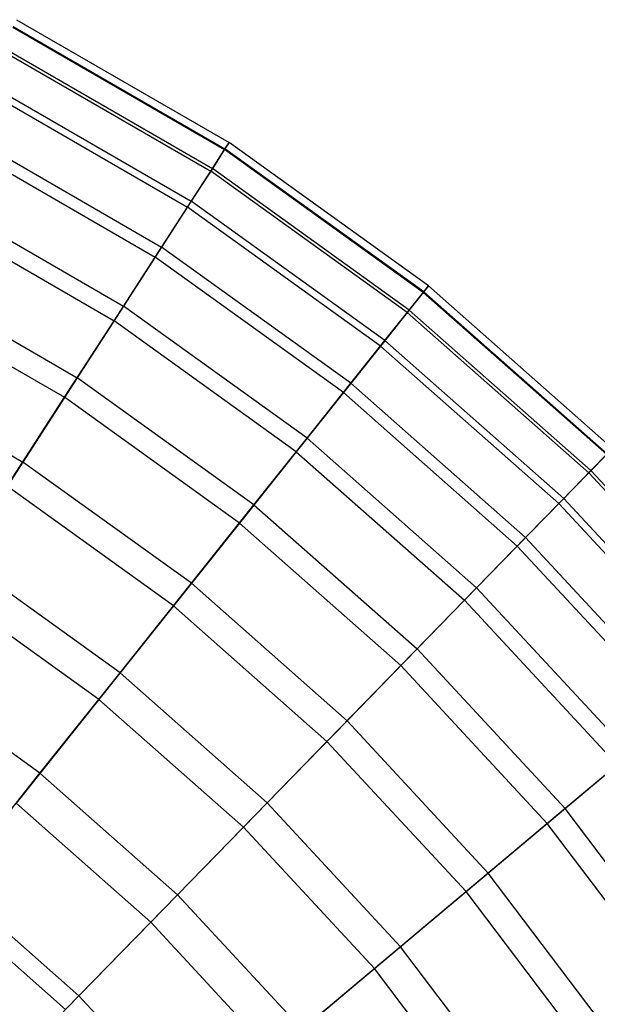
# Model space of a CAD drawing. Extents: x 0.1 to 25.1, y -5.4 to 12.3.
# Tile 101 of 107: x 15.4 to 16.8, y 3.5 to 5.9. Entities that reach past the tile are written whole.
import ezdxf

# ---------------------------------------------------------------- set-up
doc = ezdxf.new("R2010")
doc.units = 0
doc.header["$LTSCALE"] = 2.54
doc.layers.get('0').update_dxf_attribs({"color": 13, "linetype": 'CONTINUOUS'})

# ---------------------------------------------------------------- blocks, each defined once
blk = doc.blocks.new('GRUPUJ_1')
at = {"color": 0}
for p, q in [((15.2281, 11.3195, 13.3159), (15.7444, 11.0214, 13.3159)), ((15.2281, 11.3195, 13.3159), (15.7444, 11.0214, 13.3159)), ((15.2288, 11.3209, 12.3542), (15.7452, 11.0227, 12.3542)), ((15.2288, 11.3209, 12.3542), (15.7452, 11.0227, 12.3542)), ((15.2373, 11.3374, 12.825), (15.7553, 11.0383, 12.825)), ((15.2373, 11.3374, 12.825), (15.7553, 11.0383, 12.825)), ((15.203, 11.2705, 11.8783), (15.7145, 10.9752, 11.8783)), ((15.203, 11.2705, 11.8783), (15.7145, 10.9752, 11.8783)), ((15.1995, 11.2637, 13.8181), (15.7104, 10.9688, 13.8181)), ((15.1995, 11.2637, 13.8181), (15.7104, 10.9688, 13.8181)), ((15.1597, 11.186, 11.4064), (15.663, 10.8954, 11.4064)), ((15.1597, 11.186, 11.4064), (15.663, 10.8954, 11.4064)), ((15.1519, 11.1708, 14.3119), (15.6537, 10.8811, 14.3119)), ((15.1519, 11.1708, 14.3119), (15.6537, 10.8811, 14.3119)), ((15.0989, 11.0676, 10.9418), (15.5908, 10.7836, 10.9418)), ((15.0989, 11.0676, 10.9418), (15.5908, 10.7836, 10.9418)), ((15.0857, 11.0417, 14.7938), (15.575, 10.7592, 14.7938)), ((15.0857, 11.0417, 14.7938), (15.575, 10.7592, 14.7938)), ((15.7444, 11.0214, 13.3159), (15.7553, 11.0383, 12.825)), ((15.7444, 11.0214, 13.3159), (15.7553, 11.0383, 12.825)), ((15.7553, 11.0383, 12.825), (15.7452, 11.0227, 12.3542)), ((15.7553, 11.0383, 12.825), (15.7452, 11.0227, 12.3542)), ((16.2409, 10.6891, 12.825), (15.7553, 11.0383, 12.825)), ((16.2409, 10.6891, 12.825), (15.7553, 11.0383, 12.825)), ((15.7104, 10.9688, 13.8181), (15.7444, 11.0214, 13.3159)), ((15.7104, 10.9688, 13.8181), (15.7444, 11.0214, 13.3159)), ((15.7452, 11.0227, 12.3542), (15.7145, 10.9752, 11.8783)), ((15.7452, 11.0227, 12.3542), (15.7145, 10.9752, 11.8783)), ((16.2284, 10.6734, 13.3159), (15.7444, 11.0214, 13.3159)), ((16.2284, 10.6734, 13.3159), (15.7444, 11.0214, 13.3159)), ((16.2294, 10.6747, 12.3542), (15.7452, 11.0227, 12.3542)), ((16.2294, 10.6747, 12.3542), (15.7452, 11.0227, 12.3542)), ((15.6537, 10.8811, 14.3119), (15.7104, 10.9688, 13.8181)), ((15.6537, 10.8811, 14.3119), (15.7104, 10.9688, 13.8181)), ((15.7145, 10.9752, 11.8783), (15.663, 10.8954, 11.4064)), ((15.7145, 10.9752, 11.8783), (15.663, 10.8954, 11.4064)), ((16.1893, 10.6244, 13.8181), (15.7104, 10.9688, 13.8181)), ((16.1893, 10.6244, 13.8181), (15.7104, 10.9688, 13.8181)), ((16.1941, 10.6304, 11.8783), (15.7145, 10.9752, 11.8783)), ((16.1941, 10.6304, 11.8783), (15.7145, 10.9752, 11.8783)), ((15.021, 10.9155, 10.4875), (15.4981, 10.6401, 10.4875)), ((15.021, 10.9155, 10.4875), (15.4981, 10.6401, 10.4875)), ((15.663, 10.8954, 11.4064), (15.5908, 10.7836, 10.9418)), ((15.663, 10.8954, 11.4064), (15.5908, 10.7836, 10.9418)), ((16.1349, 10.5561, 11.4064), (15.663, 10.8954, 11.4064)), ((16.1349, 10.5561, 11.4064), (15.663, 10.8954, 11.4064)), ((15.0016, 10.8777, 15.2605), (15.475, 10.6044, 15.2605)), ((15.0016, 10.8777, 15.2605), (15.475, 10.6044, 15.2605)), ((15.575, 10.7592, 14.7938), (15.6537, 10.8811, 14.3119)), ((15.575, 10.7592, 14.7938), (15.6537, 10.8811, 14.3119)), ((16.1242, 10.5428, 14.3119), (15.6537, 10.8811, 14.3119)), ((16.1242, 10.5428, 14.3119), (15.6537, 10.8811, 14.3119)), ((15.5908, 10.7836, 10.9418), (15.4981, 10.6401, 10.4875)), ((15.5908, 10.7836, 10.9418), (15.4981, 10.6401, 10.4875)), ((16.0519, 10.4521, 10.9418), (15.5908, 10.7836, 10.9418)), ((16.0519, 10.4521, 10.9418), (15.5908, 10.7836, 10.9418)), ((15.475, 10.6044, 15.2605), (15.575, 10.7592, 14.7938)), ((15.475, 10.6044, 15.2605), (15.575, 10.7592, 14.7938)), ((16.0338, 10.4294, 14.7938), (15.575, 10.7592, 14.7938)), ((16.0338, 10.4294, 14.7938), (15.575, 10.7592, 14.7938)), ((14.9261, 10.7305, 10.0467), (15.3853, 10.4654, 10.0467)), ((14.9261, 10.7305, 10.0467), (15.3853, 10.4654, 10.0467)), ((14.9003, 10.6801, 15.709), (15.3546, 10.4179, 15.709)), ((14.9003, 10.6801, 15.709), (15.3546, 10.4179, 15.709)), ((16.2284, 10.6734, 13.3159), (16.1893, 10.6244, 13.8181)), ((16.2284, 10.6734, 13.3159), (16.1893, 10.6244, 13.8181)), ((16.1941, 10.6304, 11.8783), (16.2294, 10.6747, 12.3542)), ((16.1941, 10.6304, 11.8783), (16.2294, 10.6747, 12.3542)), ((16.2409, 10.6891, 12.825), (16.2284, 10.6734, 13.3159)), ((16.2409, 10.6891, 12.825), (16.2284, 10.6734, 13.3159)), ((16.2284, 10.6734, 13.3159), (16.6754, 10.2789, 13.3159)), ((16.2284, 10.6734, 13.3159), (16.6754, 10.2789, 13.3159)), ((16.2294, 10.6747, 12.3542), (16.2409, 10.6891, 12.825)), ((16.2294, 10.6747, 12.3542), (16.2409, 10.6891, 12.825)), ((16.2294, 10.6747, 12.3542), (16.6765, 10.2801, 12.3542)), ((16.2294, 10.6747, 12.3542), (16.6765, 10.2801, 12.3542)), ((16.2409, 10.6891, 12.825), (16.6894, 10.2933, 12.825)), ((16.2409, 10.6891, 12.825), (16.6894, 10.2933, 12.825)), ((15.4981, 10.6401, 10.4875), (15.3853, 10.4654, 10.0467)), ((15.4981, 10.6401, 10.4875), (15.3853, 10.4654, 10.0467)), ((15.9454, 10.3185, 10.4875), (15.4981, 10.6401, 10.4875)), ((15.9454, 10.3185, 10.4875), (15.4981, 10.6401, 10.4875)), ((16.1893, 10.6244, 13.8181), (16.1242, 10.5428, 14.3119)), ((16.1893, 10.6244, 13.8181), (16.1242, 10.5428, 14.3119)), ((16.1349, 10.5561, 11.4064), (16.1941, 10.6304, 11.8783)), ((16.1349, 10.5561, 11.4064), (16.1941, 10.6304, 11.8783)), ((16.1893, 10.6244, 13.8181), (16.6316, 10.2341, 13.8181)), ((16.1893, 10.6244, 13.8181), (16.6316, 10.2341, 13.8181)), ((16.1941, 10.6304, 11.8783), (16.6369, 10.2395, 11.8783)), ((16.1941, 10.6304, 11.8783), (16.6369, 10.2395, 11.8783)), ((15.3546, 10.4179, 15.709), (15.475, 10.6044, 15.2605)), ((15.3546, 10.4179, 15.709), (15.475, 10.6044, 15.2605)), ((15.9189, 10.2853, 15.2605), (15.475, 10.6044, 15.2605)), ((15.9189, 10.2853, 15.2605), (15.475, 10.6044, 15.2605)), ((16.0519, 10.4521, 10.9418), (16.1349, 10.5561, 11.4064)), ((16.0519, 10.4521, 10.9418), (16.1349, 10.5561, 11.4064)), ((16.1349, 10.5561, 11.4064), (16.5706, 10.1716, 11.4064)), ((16.1349, 10.5561, 11.4064), (16.5706, 10.1716, 11.4064)), ((16.1242, 10.5428, 14.3119), (16.0338, 10.4294, 14.7938)), ((16.1242, 10.5428, 14.3119), (16.0338, 10.4294, 14.7938)), ((16.1242, 10.5428, 14.3119), (16.5587, 10.1594, 14.3119)), ((16.1242, 10.5428, 14.3119), (16.5587, 10.1594, 14.3119)), ((14.8147, 10.5132, 9.6225), (15.2528, 10.2603, 9.6225)), ((14.8147, 10.5132, 9.6225), (15.2528, 10.2603, 9.6225)), ((15.3853, 10.4654, 10.0467), (15.2528, 10.2603, 9.6225)), ((15.3853, 10.4654, 10.0467), (15.2528, 10.2603, 9.6225)), ((15.8157, 10.1559, 10.0467), (15.3853, 10.4654, 10.0467)), ((15.8157, 10.1559, 10.0467), (15.3853, 10.4654, 10.0467)), ((16.0338, 10.4294, 14.7938), (15.9189, 10.2853, 15.2605)), ((16.0338, 10.4294, 14.7938), (15.9189, 10.2853, 15.2605)), ((15.9454, 10.3185, 10.4875), (16.0519, 10.4521, 10.9418)), ((15.9454, 10.3185, 10.4875), (16.0519, 10.4521, 10.9418)), ((16.0338, 10.4294, 14.7938), (16.4575, 10.0555, 14.7938)), ((16.0338, 10.4294, 14.7938), (16.4575, 10.0555, 14.7938)), ((16.0519, 10.4521, 10.9418), (16.4777, 10.0763, 10.9418)), ((16.0519, 10.4521, 10.9418), (16.4777, 10.0763, 10.9418)), ((15.2147, 10.2013, 16.1363), (15.3546, 10.4179, 15.709)), ((15.2147, 10.2013, 16.1363), (15.3546, 10.4179, 15.709)), ((15.7804, 10.1117, 15.709), (15.3546, 10.4179, 15.709)), ((15.7804, 10.1117, 15.709), (15.3546, 10.4179, 15.709)), ((15.8157, 10.1559, 10.0467), (15.9454, 10.3185, 10.4875)), ((15.8157, 10.1559, 10.0467), (15.9454, 10.3185, 10.4875)), ((15.9454, 10.3185, 10.4875), (16.3584, 9.954, 10.4875)), ((15.9454, 10.3185, 10.4875), (16.3584, 9.954, 10.4875)), ((15.9189, 10.2853, 15.2605), (15.7804, 10.1117, 15.709)), ((15.9189, 10.2853, 15.2605), (15.7804, 10.1117, 15.709)), ((15.9189, 10.2853, 15.2605), (16.3287, 9.9236, 15.2605)), ((15.9189, 10.2853, 15.2605), (16.3287, 9.9236, 15.2605)), ((16.6316, 10.2341, 13.8181), (16.6754, 10.2789, 13.3159)), ((16.6316, 10.2341, 13.8181), (16.6754, 10.2789, 13.3159)), ((16.6765, 10.2801, 12.3542), (16.6369, 10.2395, 11.8783)), ((16.6765, 10.2801, 12.3542), (16.6369, 10.2395, 11.8783)), ((15.2528, 10.2603, 9.6225), (15.1014, 10.0258, 9.218)), ((15.2528, 10.2603, 9.6225), (15.1014, 10.0258, 9.218)), ((15.6635, 9.965, 9.6225), (15.2528, 10.2603, 9.6225)), ((15.6635, 9.965, 9.6225), (15.2528, 10.2603, 9.6225)), ((16.6369, 10.2395, 11.8783), (16.5706, 10.1716, 11.4064)), ((16.6369, 10.2395, 11.8783), (16.5706, 10.1716, 11.4064)), ((16.6369, 10.2395, 11.8783), (17.0387, 9.8065, 11.8783)), ((16.6369, 10.2395, 11.8783), (17.0387, 9.8065, 11.8783)), ((16.5587, 10.1594, 14.3119), (16.6316, 10.2341, 13.8181)), ((16.5587, 10.1594, 14.3119), (16.6316, 10.2341, 13.8181)), ((16.6316, 10.2341, 13.8181), (17.0329, 9.8017, 13.8181)), ((16.6316, 10.2341, 13.8181), (17.0329, 9.8017, 13.8181)), ((15.6197, 9.9101, 16.1363), (15.2147, 10.2013, 16.1363)), ((15.6197, 9.9101, 16.1363), (15.2147, 10.2013, 16.1363)), ((16.5706, 10.1716, 11.4064), (16.4777, 10.0763, 10.9418)), ((16.5706, 10.1716, 11.4064), (16.4777, 10.0763, 10.9418)), ((16.5706, 10.1716, 11.4064), (16.966, 9.7455, 11.4064)), ((16.5706, 10.1716, 11.4064), (16.966, 9.7455, 11.4064)), ((15.6635, 9.965, 9.6225), (15.8157, 10.1559, 10.0467)), ((15.6635, 9.965, 9.6225), (15.8157, 10.1559, 10.0467)), ((15.8157, 10.1559, 10.0467), (16.2132, 9.8051, 10.0467)), ((15.8157, 10.1559, 10.0467), (16.2132, 9.8051, 10.0467)), ((16.4575, 10.0555, 14.7938), (16.5587, 10.1594, 14.3119)), ((16.4575, 10.0555, 14.7938), (16.5587, 10.1594, 14.3119)), ((16.5587, 10.1594, 14.3119), (16.9529, 9.7346, 14.3119)), ((16.5587, 10.1594, 14.3119), (16.9529, 9.7346, 14.3119)), ((15.7804, 10.1117, 15.709), (15.6197, 9.9101, 16.1363)), ((15.7804, 10.1117, 15.709), (15.6197, 9.9101, 16.1363)), ((15.7804, 10.1117, 15.709), (16.1737, 9.7646, 15.709)), ((15.7804, 10.1117, 15.709), (16.1737, 9.7646, 15.709)), ((16.4777, 10.0763, 10.9418), (16.3584, 9.954, 10.4875)), ((16.4777, 10.0763, 10.9418), (16.3584, 9.954, 10.4875)), ((16.4777, 10.0763, 10.9418), (16.864, 9.66, 10.9418)), ((16.4777, 10.0763, 10.9418), (16.864, 9.66, 10.9418)), ((16.3287, 9.9236, 15.2605), (16.4575, 10.0555, 14.7938)), ((16.3287, 9.9236, 15.2605), (16.4575, 10.0555, 14.7938)), ((16.4575, 10.0555, 14.7938), (16.8418, 9.6413, 14.7938)), ((16.4575, 10.0555, 14.7938), (16.8418, 9.6413, 14.7938)), ((15.4895, 9.7468, 9.218), (15.1014, 10.0258, 9.218)), ((15.4895, 9.7468, 9.218), (15.1014, 10.0258, 9.218)), ((15.4378, 9.682, 16.5396), (15.0564, 9.9562, 16.5396)), ((15.4378, 9.682, 16.5396), (15.0564, 9.9562, 16.5396)), ((15.4895, 9.7468, 9.218), (15.6635, 9.965, 9.6225)), ((15.4895, 9.7468, 9.218), (15.6635, 9.965, 9.6225)), ((15.6635, 9.965, 9.6225), (16.0428, 9.6303, 9.6225)), ((15.6635, 9.965, 9.6225), (16.0428, 9.6303, 9.6225)), ((16.3584, 9.954, 10.4875), (16.2132, 9.8051, 10.0467)), ((16.3584, 9.954, 10.4875), (16.2132, 9.8051, 10.0467)), ((16.3584, 9.954, 10.4875), (16.7331, 9.5501, 10.4875)), ((16.3584, 9.954, 10.4875), (16.7331, 9.5501, 10.4875)), ((15.6197, 9.9101, 16.1363), (15.4378, 9.682, 16.5396)), ((15.6197, 9.9101, 16.1363), (15.4378, 9.682, 16.5396)), ((15.6197, 9.9101, 16.1363), (15.9937, 9.58, 16.1363)), ((15.6197, 9.9101, 16.1363), (15.9937, 9.58, 16.1363)), ((16.1737, 9.7646, 15.709), (16.3287, 9.9236, 15.2605)), ((16.1737, 9.7646, 15.709), (16.3287, 9.9236, 15.2605)), ((16.3287, 9.9236, 15.2605), (16.7006, 9.5228, 15.2605)), ((16.3287, 9.9236, 15.2605), (16.7006, 9.5228, 15.2605)), ((16.2132, 9.8051, 10.0467), (16.0428, 9.6303, 9.6225)), ((16.2132, 9.8051, 10.0467), (16.0428, 9.6303, 9.6225)), ((16.2132, 9.8051, 10.0467), (16.5738, 9.4165, 10.0467)), ((16.2132, 9.8051, 10.0467), (16.5738, 9.4165, 10.0467)), ((15.2945, 9.5023, 8.8361), (14.9317, 9.7632, 8.8361)), ((15.2945, 9.5023, 8.8361), (14.9317, 9.7632, 8.8361)), ((15.9937, 9.58, 16.1363), (16.1737, 9.7646, 15.709)), ((15.9937, 9.58, 16.1363), (16.1737, 9.7646, 15.709)), ((16.1737, 9.7646, 15.709), (16.5305, 9.3801, 15.709)), ((16.1737, 9.7646, 15.709), (16.5305, 9.3801, 15.709)), ((15.2945, 9.5023, 8.8361), (15.4895, 9.7468, 9.218)), ((15.2945, 9.5023, 8.8361), (15.4895, 9.7468, 9.218)), ((15.4895, 9.7468, 9.218), (15.8479, 9.4305, 9.218)), ((15.4895, 9.7468, 9.218), (15.8479, 9.4305, 9.218)), ((15.4378, 9.682, 16.5396), (15.2363, 9.4293, 16.9164)), ((15.4378, 9.682, 16.5396), (15.2363, 9.4293, 16.9164)), ((15.4378, 9.682, 16.5396), (15.79, 9.3712, 16.5396)), ((15.4378, 9.682, 16.5396), (15.79, 9.3712, 16.5396)), ((16.0428, 9.6303, 9.6225), (15.8479, 9.4305, 9.218)), ((16.0428, 9.6303, 9.6225), (15.8479, 9.4305, 9.218)), ((16.0428, 9.6303, 9.6225), (16.3868, 9.2595, 9.6225)), ((16.0428, 9.6303, 9.6225), (16.3868, 9.2595, 9.6225)), ((15.79, 9.3712, 16.5396), (15.9937, 9.58, 16.1363)), ((15.79, 9.3712, 16.5396), (15.9937, 9.58, 16.1363)), ((15.9937, 9.58, 16.1363), (16.3329, 9.2144, 16.1363)), ((15.9937, 9.58, 16.1363), (16.3329, 9.2144, 16.1363)), ((16.7331, 9.5501, 10.4875), (16.5738, 9.4165, 10.0467)), ((16.7331, 9.5501, 10.4875), (16.5738, 9.4165, 10.0467)), ((16.5305, 9.3801, 15.709), (16.7006, 9.5228, 15.2605)), ((16.5305, 9.3801, 15.709), (16.7006, 9.5228, 15.2605)), ((15.0801, 9.2335, 8.4804), (15.2945, 9.5023, 8.8361)), ((15.0801, 9.2335, 8.4804), (15.2945, 9.5023, 8.8361)), ((15.2945, 9.5023, 8.8361), (15.6295, 9.2067, 8.8361)), ((15.2945, 9.5023, 8.8361), (15.6295, 9.2067, 8.8361)), ((15.2363, 9.4293, 16.9164), (15.5643, 9.1398, 16.9164)), ((15.2363, 9.4293, 16.9164), (15.5643, 9.1398, 16.9164)), ((15.8479, 9.4305, 9.218), (15.6295, 9.2067, 8.8361)), ((15.8479, 9.4305, 9.218), (15.6295, 9.2067, 8.8361)), ((15.8479, 9.4305, 9.218), (16.173, 9.0801, 9.218)), ((15.8479, 9.4305, 9.218), (16.173, 9.0801, 9.218)), ((16.5738, 9.4165, 10.0467), (16.3868, 9.2595, 9.6225)), ((16.5738, 9.4165, 10.0467), (16.3868, 9.2595, 9.6225)), ((16.8939, 8.9939, 10.0467), (16.5738, 9.4165, 10.0467)), ((16.8939, 8.9939, 10.0467), (16.5738, 9.4165, 10.0467)), ((16.3329, 9.2144, 16.1363), (16.5305, 9.3801, 15.709)), ((16.3329, 9.2144, 16.1363), (16.5305, 9.3801, 15.709)), ((16.8472, 8.962, 15.709), (16.5305, 9.3801, 15.709)), ((16.8472, 8.962, 15.709), (16.5305, 9.3801, 15.709)), ((15.5643, 9.1398, 16.9164), (15.79, 9.3712, 16.5396)), ((15.5643, 9.1398, 16.9164), (15.79, 9.3712, 16.5396)), ((15.79, 9.3712, 16.5396), (16.1095, 9.0269, 16.5396)), ((15.79, 9.3712, 16.5396), (16.1095, 9.0269, 16.5396)), ((16.3868, 9.2595, 9.6225), (16.173, 9.0801, 9.218)), ((16.3868, 9.2595, 9.6225), (16.173, 9.0801, 9.218)), ((16.6922, 8.8563, 9.6225), (16.3868, 9.2595, 9.6225)), ((16.6922, 8.8563, 9.6225), (16.3868, 9.2595, 9.6225)), ((15.0801, 9.2335, 8.4804), (15.3894, 8.9605, 8.4804)), ((15.0801, 9.2335, 8.4804), (15.3894, 8.9605, 8.4804)), ((15.6295, 9.2067, 8.8361), (15.3894, 8.9605, 8.4804)), ((15.6295, 9.2067, 8.8361), (15.3894, 8.9605, 8.4804)), ((15.6295, 9.2067, 8.8361), (15.9334, 8.8791, 8.8361)), ((15.6295, 9.2067, 8.8361), (15.9334, 8.8791, 8.8361)), ((16.1095, 9.0269, 16.5396), (16.3329, 9.2144, 16.1363)), ((16.1095, 9.0269, 16.5396), (16.3329, 9.2144, 16.1363)), ((16.6341, 8.8167, 16.1363), (16.3329, 9.2144, 16.1363)), ((16.6341, 8.8167, 16.1363), (16.3329, 9.2144, 16.1363)), ((15.051, 9.1969, 17.2137), (15.3568, 8.927, 17.2137)), ((15.051, 9.1969, 17.2137), (15.3568, 8.927, 17.2137)), ((15.3568, 8.927, 17.2137), (15.5643, 9.1398, 16.9164)), ((15.3568, 8.927, 17.2137), (15.5643, 9.1398, 16.9164)), ((15.5643, 9.1398, 16.9164), (15.8619, 8.8191, 16.9164)), ((15.5643, 9.1398, 16.9164), (15.8619, 8.8191, 16.9164)), ((16.173, 9.0801, 9.218), (15.9334, 8.8791, 8.8361)), ((16.173, 9.0801, 9.218), (15.9334, 8.8791, 8.8361)), ((16.4616, 8.6991, 9.218), (16.173, 9.0801, 9.218)), ((16.4616, 8.6991, 9.218), (16.173, 9.0801, 9.218)), ((15.8619, 8.8191, 16.9164), (16.1095, 9.0269, 16.5396)), ((15.8619, 8.8191, 16.9164), (16.1095, 9.0269, 16.5396)), ((16.3931, 8.6524, 16.5396), (16.1095, 9.0269, 16.5396)), ((16.3931, 8.6524, 16.5396), (16.1095, 9.0269, 16.5396)), ((15.3894, 8.9605, 8.4804), (15.1289, 8.6934, 8.1533)), ((15.3894, 8.9605, 8.4804), (15.1289, 8.6934, 8.1533)), ((15.3894, 8.9605, 8.4804), (15.6701, 8.6581, 8.4804)), ((15.3894, 8.9605, 8.4804), (15.6701, 8.6581, 8.4804))]:
    blk.add_line(p, q, dxfattribs=at)

msp = doc.modelspace()

# ---------------------------------------------------------------- block references
at = {"color": 0}
msp.add_blockref('GRUPUJ_1', (0.125, -5.4199, 0.188), dxfattribs=at)

doc.saveas('drawing.dxf')
